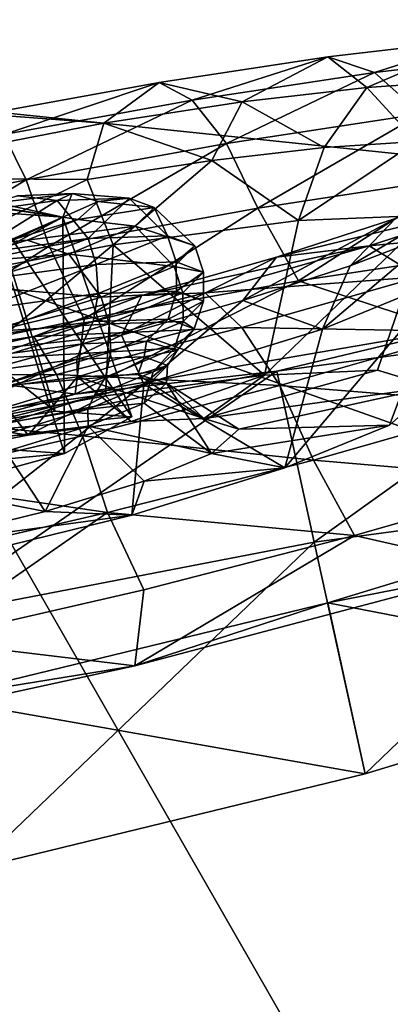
# Model space of a CAD drawing. Header units: metres. Extents: x 0 to 1651, y -1070 to 0.
# Tile 18 of 112: x 601 to 611, y -908 to -880. Entities that reach past the tile are written whole.
import ezdxf

# ---------------------------------------------------------------- set-up
doc = ezdxf.new("R2010")
doc.units = ezdxf.units.M

msp = doc.modelspace()

# ---------------------------------------------------------------- linework, layer by layer
at = {"layer": 'None'}
for points in [[(580.439209, -879.171082, -382.385681), (580.733521, -880.355408, -377.175201), (643.126038, -864.44043, -382.385681)], [(580.733521, -880.355408, -377.175201), (643.46759, -865.614624, -377.175201), (643.126038, -864.44043, -382.385681)], [(709.468689, -893.793701, -60), (643.46759, -865.614624, -377.175201), (580.733521, -880.355408, -377.175201)], [(636.776367, -866.25531, -406), (615.638672, -920.923889, -63), (590.582947, -877.16272, -406)], [(615.638672, -920.923889, -63), (543.202576, -935.981506, -63), (590.582947, -877.16272, -406)], [(554.688477, -931.153809, -60), (606.657959, -920.294556, -60), (580.733521, -880.355408, -377.175201)], [(580.733521, -880.355408, -377.175201), (606.657959, -920.294556, -60), (658.267761, -907.837219, -60)], [(658.267761, -907.837219, -60), (709.468689, -893.793701, -60), (580.733521, -880.355408, -377.175201)]]:
    msp.add_3dface(points, dxfattribs=at)
at = {"layer": 'None012310'}
for points in [[(609.553894, -880.818054, -269.924927), (610.660034, -881.684143, -263.097076), (613.852356, -880.316406, -266.453857)], [(609.553894, -880.818054, -269.924927), (613.852356, -880.316406, -266.453857), (610.876831, -881.258118, -271.860352)], [(610.660034, -881.684143, -263.097076), (613.557739, -881.492676, -259.589233), (613.852356, -880.316406, -266.453857)], [(613.852356, -880.316406, -266.453857), (615.525085, -880.715637, -268.106842), (610.876831, -881.258118, -271.860352)], [(604.775879, -881.549011, -272.404358), (607.131592, -882.095947, -265.94635), (609.553894, -880.818054, -269.924927)], [(604.775879, -881.549011, -272.404358), (609.553894, -880.818054, -269.924927), (605.710083, -882.048523, -274.541534)], [(609.553894, -880.818054, -269.924927), (610.876831, -881.258118, -271.860352), (605.710083, -882.048523, -274.541534)], [(607.131592, -882.095947, -265.94635), (610.660034, -881.684143, -263.097076), (609.553894, -880.818054, -269.924927)], [(615.525085, -880.715637, -268.106842), (612.193604, -882.435608, -273.632385), (610.876831, -881.258118, -271.860352)], [(605.710083, -882.048523, -274.541534), (610.876831, -881.258118, -271.860352), (606.690979, -883.277344, -276.487823)], [(610.876831, -881.258118, -271.860352), (612.193604, -882.435608, -273.632385), (606.690979, -883.277344, -276.487823)], [(599.840942, -882.446045, -273.833954), (603.209473, -882.695923, -267.981628), (604.775879, -881.549011, -272.404358)], [(599.840942, -882.446045, -273.833954), (604.775879, -881.549011, -272.404358), (600.373596, -883.018555, -276.087463)], [(600.373596, -883.018555, -276.087463), (604.775879, -881.549011, -272.404358), (605.710083, -882.048523, -274.541534)], [(603.209473, -882.695923, -267.981628), (607.131592, -882.095947, -265.94635), (604.775879, -881.549011, -272.404358)], [(609.455139, -883.388489, -261.717316), (610.660034, -881.684143, -263.097076), (607.131592, -882.095947, -265.94635)], [(609.455139, -883.388489, -261.717316), (612.067261, -883.215881, -258.555267), (610.660034, -881.684143, -263.097076)], [(612.067261, -883.215881, -258.555267), (613.557739, -881.492676, -259.589233), (610.660034, -881.684143, -263.097076)], [(601.007629, -884.310425, -278.134247), (600.373596, -883.018555, -276.087463), (605.710083, -882.048523, -274.541534)], [(601.007629, -884.310425, -278.134247), (605.710083, -882.048523, -274.541534), (606.690979, -883.277344, -276.487823)], [(607.131592, -882.095947, -265.94635), (603.209473, -882.695923, -267.981628), (606.274475, -883.759766, -264.285767)], [(606.274475, -883.759766, -264.285767), (609.455139, -883.388489, -261.717316), (607.131592, -882.095947, -265.94635)], [(595.218933, -884.24585, -269.520752), (603.209473, -882.695923, -267.981628), (599.840942, -882.446045, -273.833954)], [(612.193604, -882.435608, -273.632385), (607.578125, -885.108704, -277.943665), (606.690979, -883.277344, -276.487823)], [(612.193604, -882.435608, -273.632385), (613.310425, -884.231812, -274.968994), (607.578125, -885.108704, -277.943665)], [(603.209473, -882.695923, -267.981628), (595.218933, -884.24585, -269.520752), (602.739014, -884.300598, -266.120422)], [(603.209473, -882.695923, -267.981628), (602.739014, -884.300598, -266.120422), (606.274475, -883.759766, -264.285767)], [(600.373596, -883.018555, -276.087463), (601.007629, -884.310425, -278.134247), (595.480408, -885.451843, -278.647156)], [(601.657471, -886.184937, -279.658813), (601.007629, -884.310425, -278.134247), (606.690979, -883.277344, -276.487823)], [(606.690979, -883.277344, -276.487823), (607.578125, -885.108704, -277.943665), (601.657471, -886.184937, -279.658813)], [(608.730713, -885.462524, -260.788177), (612.067261, -883.215881, -258.555267), (609.455139, -883.388489, -261.717316)], [(608.730713, -885.462524, -260.788177), (612.4646, -885.306458, -255.546478), (612.067261, -883.215881, -258.555267)], [(606.274475, -883.759766, -264.285767), (608.730713, -885.462524, -260.788177), (609.455139, -883.388489, -261.717316)], [(602.739014, -884.300598, -266.120422), (603.474182, -886.150513, -264.440247), (606.274475, -883.759766, -264.285767)], [(603.474182, -886.150513, -264.440247), (608.730713, -885.462524, -260.788177), (606.274475, -883.759766, -264.285767)], [(595.218933, -884.24585, -269.520752), (595.947693, -887.583252, -266.106018), (602.739014, -884.300598, -266.120422)], [(595.480408, -885.451843, -278.647156), (601.007629, -884.310425, -278.134247), (595.899536, -887.373962, -280.193146)], [(601.007629, -884.310425, -278.134247), (601.657471, -886.184937, -279.658813), (595.899536, -887.373962, -280.193146)], [(595.947693, -887.583252, -266.106018), (603.474182, -886.150513, -264.440247), (602.739014, -884.300598, -266.120422)], [(613.310425, -884.231812, -274.968994), (608.730225, -887.171936, -278.550873), (607.578125, -885.108704, -277.943665)], [(614.361633, -886.32196, -275.537018), (608.730225, -887.171936, -278.550873), (613.310425, -884.231812, -274.968994)], [(611.477295, -885.404114, -232.067566), (614.190186, -884.37146, -235.576401), (610.191833, -886.741821, -233.746399)], [(610.191833, -886.741821, -233.746399), (614.190186, -884.37146, -235.576401), (612.637329, -885.810913, -236.909378)], [(600.761353, -884.756348, -252.799271), (601.887085, -884.895691, -253.923996), (598.849121, -885.308228, -255.91568)], [(602.044495, -885.364624, -247.562897), (602.313538, -884.693359, -250.605057), (600.173035, -884.961853, -252.185043)], [(602.313538, -884.693359, -250.605057), (600.761353, -884.756348, -252.799271), (600.173035, -884.961853, -252.185043)], [(600.761353, -884.756348, -252.799271), (602.313538, -884.693359, -250.605057), (601.887085, -884.895691, -253.923996)], [(602.313538, -884.693359, -250.605057), (603.927979, -884.831421, -250.891357), (601.887085, -884.895691, -253.923996)], [(603.046204, -884.919067, -247.535858), (602.313538, -884.693359, -250.605057), (602.044495, -885.364624, -247.562897)], [(602.313538, -884.693359, -250.605057), (603.046204, -884.919067, -247.535858), (603.927979, -884.831421, -250.891357)], [(598.849121, -885.308228, -255.91568), (601.887085, -884.895691, -253.923996), (599.42926, -886.421509, -256.903473)], [(601.887085, -884.895691, -253.923996), (602.769104, -885.967896, -254.713867), (599.42926, -886.421509, -256.903473)], [(600.086731, -885.062073, -252.088287), (602.044495, -885.364624, -247.562897), (600.173035, -884.961853, -252.185043)], [(601.887085, -884.895691, -253.923996), (603.927979, -884.831421, -250.891357), (602.769104, -885.967896, -254.713867)], [(602.475159, -885.42926, -244.466431), (603.046204, -884.919067, -247.535858), (602.044495, -885.364624, -247.562897)], [(604.633057, -885.091309, -247.598297), (603.046204, -884.919067, -247.535858), (602.475159, -885.42926, -244.466431)], [(603.927979, -884.831421, -250.891357), (605.012878, -885.897278, -251.379883), (602.769104, -885.967896, -254.713867)], [(603.046204, -884.919067, -247.535858), (604.633057, -885.091309, -247.598297), (603.927979, -884.831421, -250.891357)], [(603.927979, -884.831421, -250.891357), (604.633057, -885.091309, -247.598297), (605.012878, -885.897278, -251.379883)], [(610.732361, -886.182251, -225.18042), (614.8479, -884.848145, -228.653), (608.098938, -886.499268, -229.217026)], [(614.8479, -884.848145, -228.653), (611.477295, -885.404114, -232.067566), (608.098938, -886.499268, -229.217026)], [(616.601624, -885.616089, -227.230179), (614.8479, -884.848145, -228.653), (610.732361, -886.182251, -225.18042)], [(601.830566, -890.872681, -253.299637), (600.086731, -885.225159, -252.07283), (595.597839, -885.96991, -253.940262)], [(602.044495, -885.364624, -247.562897), (600.086731, -885.062073, -252.088287), (600.082581, -885.078369, -252.082535)], [(600.086731, -885.225159, -252.07283), (602.044495, -885.364624, -247.562897), (600.082581, -885.078369, -252.082535)], [(601.830566, -890.872681, -253.299637), (604.003784, -891.027466, -248.293381), (600.086731, -885.225159, -252.07283)], [(604.003784, -891.027466, -248.293381), (602.044495, -885.364624, -247.562897), (600.086731, -885.225159, -252.07283)], [(607.578125, -885.108704, -277.943665), (602.656982, -888.263794, -280.406311), (601.657471, -886.184937, -279.658813)], [(604.10144, -885.621033, -244.305023), (604.633057, -885.091309, -247.598297), (602.475159, -885.42926, -244.466431)], [(608.730225, -887.171936, -278.550873), (602.656982, -888.263794, -280.406311), (607.578125, -885.108704, -277.943665)], [(605.787964, -886.182983, -247.759598), (604.633057, -885.091309, -247.598297), (604.10144, -885.621033, -244.305023)], [(604.633057, -885.091309, -247.598297), (605.787964, -886.182983, -247.759598), (605.012878, -885.897278, -251.379883)], [(610.963501, -889.709839, -254.903915), (612.4646, -885.306458, -255.546478), (607.765625, -889.843018, -259.396912)], [(612.4646, -885.306458, -255.546478), (608.730713, -885.462524, -260.788177), (607.765625, -889.843018, -259.396912)], [(610.963501, -889.709839, -254.903915), (612.532104, -890.182617, -248.416702), (612.4646, -885.306458, -255.546478)], [(600.321533, -886.16626, -243.00798), (602.044495, -885.364624, -247.562897), (600.324341, -886.30658, -243.052292)], [(602.044495, -885.364624, -247.562897), (600.321533, -886.16626, -243.00798), (600.326111, -886.151733, -242.998764)], [(600.324341, -886.30658, -243.052292), (602.044495, -885.364624, -247.562897), (602.094299, -892.07312, -243.286407)], [(600.417908, -886.076721, -242.885696), (602.044495, -885.364624, -247.562897), (600.326111, -886.151733, -242.998764)], [(602.044495, -885.364624, -247.562897), (600.417908, -886.076721, -242.885696), (602.475159, -885.42926, -244.466431)], [(600.417908, -886.076721, -242.885696), (601.038635, -886.018433, -242.271683), (602.475159, -885.42926, -244.466431)], [(604.10144, -885.621033, -244.305023), (602.475159, -885.42926, -244.466431), (601.038635, -886.018433, -242.271683)], [(602.044495, -885.364624, -247.562897), (604.003784, -891.027466, -248.293381), (602.094299, -892.07312, -243.286407)], [(607.765625, -889.843018, -259.396912), (608.730713, -885.462524, -260.788177), (603.474182, -886.150513, -264.440247)], [(608.098938, -886.499268, -229.217026), (611.477295, -885.404114, -232.067566), (607.146484, -887.729004, -231.176849)], [(607.146484, -887.729004, -231.176849), (611.477295, -885.404114, -232.067566), (610.191833, -886.741821, -233.746399)], [(602.220276, -886.412476, -241.271683), (604.10144, -885.621033, -244.305023), (601.038635, -886.018433, -242.271683)], [(605.203552, -886.76532, -244.139053), (604.10144, -885.621033, -244.305023), (602.220276, -886.412476, -241.271683)], [(605.203552, -886.76532, -244.139053), (605.787964, -886.182983, -247.759598), (604.10144, -885.621033, -244.305023)], [(612.86499, -887.129089, -240.343277), (609.407227, -888.542114, -235.100296), (612.637329, -885.810913, -236.909378)], [(609.407227, -888.542114, -235.100296), (610.191833, -886.741821, -233.746399), (612.637329, -885.810913, -236.909378)], [(612.151184, -887.058838, -223.475037), (616.601624, -885.616089, -227.230179), (610.732361, -886.182251, -225.18042)], [(596.847717, -891.699341, -255.372559), (601.830566, -890.872681, -253.299637), (595.597839, -885.96991, -253.940262)], [(595.947693, -887.583252, -266.106018), (596.836731, -891.656128, -263.94342), (603.474182, -886.150513, -264.440247)], [(596.836731, -891.656128, -263.94342), (603.260071, -890.433044, -262.524597), (603.474182, -886.150513, -264.440247)], [(602.220276, -886.412476, -241.271683), (601.038635, -886.018433, -242.271683), (598.918457, -886.671753, -240.753174)], [(598.918457, -886.671753, -240.753174), (601.038635, -886.018433, -242.271683), (600.417908, -886.076721, -242.885696)], [(599.42926, -886.421509, -256.903473), (602.769104, -885.967896, -254.713867), (599.624329, -887.163818, -257.080017)], [(602.769104, -885.967896, -254.713867), (602.993835, -886.706238, -254.870972), (599.624329, -887.163818, -257.080017)], [(602.769104, -885.967896, -254.713867), (605.012878, -885.897278, -251.379883), (602.993835, -886.706238, -254.870972)], [(605.012878, -885.897278, -251.379883), (605.257507, -886.634949, -251.507385), (602.993835, -886.706238, -254.870972)], [(603.474182, -886.150513, -264.440247), (603.260071, -890.433044, -262.524597), (607.765625, -889.843018, -259.396912)], [(605.012878, -885.897278, -251.379883), (605.787964, -886.182983, -247.759598), (605.257507, -886.634949, -251.507385)], [(601.657471, -886.184937, -279.658813), (596.375366, -889.555603, -281.032043), (595.899536, -887.373962, -280.193146)], [(602.656982, -888.263794, -280.406311), (596.375366, -889.555603, -281.032043), (601.657471, -886.184937, -279.658813)], [(600.324341, -886.30658, -243.052292), (602.094299, -892.07312, -243.286407), (597.220642, -893.397034, -241.211716)], [(599.287231, -887.302734, -239.278931), (602.220276, -886.412476, -241.271683), (598.918457, -886.671753, -240.753174)], [(603.135437, -887.635498, -240.804291), (602.220276, -886.412476, -241.271683), (599.287231, -887.302734, -239.278931)], [(603.135437, -887.635498, -240.804291), (605.203552, -886.76532, -244.139053), (602.220276, -886.412476, -241.271683)], [(610.732361, -886.182251, -225.18042), (604.284058, -887.587402, -227.180359), (606.084961, -887.507874, -222.699295)], [(608.098938, -886.499268, -229.217026), (604.284058, -887.587402, -227.180359), (610.732361, -886.182251, -225.18042)], [(606.039368, -886.922363, -247.854858), (605.787964, -886.182983, -247.759598), (605.203552, -886.76532, -244.139053)], [(605.787964, -886.182983, -247.759598), (606.039368, -886.922363, -247.854858), (605.257507, -886.634949, -251.507385)], [(610.732361, -886.182251, -225.18042), (606.084961, -887.507874, -222.699295), (612.151184, -887.058838, -223.475037)], [(608.730225, -887.171936, -278.550873), (614.361633, -886.32196, -275.537018), (612.981689, -888.566772, -276.914154)], [(599.624329, -887.163818, -257.080017), (602.993835, -886.706238, -254.870972), (599.737183, -887.984802, -257.016602)], [(602.993835, -886.706238, -254.870972), (603.047424, -887.535278, -254.846451), (599.737183, -887.984802, -257.016602)], [(602.993835, -886.706238, -254.870972), (605.257507, -886.634949, -251.507385), (603.047424, -887.535278, -254.846451)], [(605.257507, -886.634949, -251.507385), (605.27124, -887.465271, -251.542053), (603.047424, -887.535278, -254.846451)], [(604.284058, -887.587402, -227.180359), (608.098938, -886.499268, -229.217026), (603.707642, -888.7099, -229.340927)], [(603.707642, -888.7099, -229.340927), (608.098938, -886.499268, -229.217026), (607.146484, -887.729004, -231.176849)], [(605.257507, -886.634949, -251.507385), (606.039368, -886.922363, -247.854858), (605.27124, -887.465271, -251.542053)], [(605.44989, -887.510742, -244.202286), (605.203552, -886.76532, -244.139053), (603.135437, -887.635498, -240.804291)], [(605.44989, -887.510742, -244.202286), (606.039368, -886.922363, -247.854858), (605.203552, -886.76532, -244.139053)], [(606.039368, -886.922363, -247.854858), (606.03949, -887.748413, -247.953888), (605.27124, -887.465271, -251.542053)], [(606.03949, -887.748413, -247.953888), (606.039368, -886.922363, -247.854858), (605.44989, -887.510742, -244.202286)], [(610.191833, -886.741821, -233.746399), (609.407227, -888.542114, -235.100296), (607.146484, -887.729004, -231.176849)], [(602.399231, -890.388916, -280.787476), (602.656982, -888.263794, -280.406311), (608.730225, -887.171936, -278.550873)], [(602.399231, -890.388916, -280.787476), (608.730225, -887.171936, -278.550873), (612.981689, -888.566772, -276.914154)], [(612.151184, -887.058838, -223.475037), (606.084961, -887.507874, -222.699295), (607.125671, -888.49231, -220.792023)], [(613.55072, -888.613342, -222.102066), (612.151184, -887.058838, -223.475037), (607.125671, -888.49231, -220.792023)], [(608.344055, -892.475952, -237.434906), (609.407227, -888.542114, -235.100296), (612.86499, -887.129089, -240.343277)], [(612.86499, -887.129089, -240.343277), (611.305237, -891.26532, -241.929001), (608.344055, -892.475952, -237.434906)], [(612.532104, -890.182617, -248.416702), (611.305237, -891.26532, -241.929001), (612.86499, -887.129089, -240.343277)], [(599.91095, -888.614197, -238.61351), (603.135437, -887.635498, -240.804291), (599.287231, -887.302734, -239.278931)], [(599.737183, -887.984802, -257.016602), (603.047424, -887.535278, -254.846451), (599.742371, -888.754883, -256.703918)], [(603.047424, -887.535278, -254.846451), (602.906799, -888.325134, -254.629318), (599.742371, -888.754883, -256.703918)], [(604.284058, -887.587402, -227.180359), (601.225403, -888.747925, -221.267944), (606.084961, -887.507874, -222.699295)], [(606.084961, -887.507874, -222.699295), (601.225403, -888.747925, -221.267944), (607.125671, -888.49231, -220.792023)], [(603.047424, -887.535278, -254.846451), (605.27124, -887.465271, -251.542053), (602.906799, -888.325134, -254.629318)], [(605.27124, -887.465271, -251.542053), (605.032654, -888.258179, -251.470444), (602.906799, -888.325134, -254.629318)], [(603.363464, -888.388611, -240.837921), (605.44989, -887.510742, -244.202286), (603.135437, -887.635498, -240.804291)], [(605.460266, -888.325623, -244.365494), (605.44989, -887.510742, -244.202286), (603.363464, -888.388611, -240.837921)], [(605.27124, -887.465271, -251.542053), (606.03949, -887.748413, -247.953888), (605.032654, -888.258179, -251.470444)], [(605.460266, -888.325623, -244.365494), (606.03949, -887.748413, -247.953888), (605.44989, -887.510742, -244.202286)], [(601.225403, -888.747925, -221.267944), (604.284058, -887.587402, -227.180359), (596.374634, -889.506714, -225.638397)], [(596.374634, -889.506714, -225.638397), (604.284058, -887.587402, -227.180359), (603.707642, -888.7099, -229.340927)], [(603.363464, -888.388611, -240.837921), (603.135437, -887.635498, -240.804291), (599.91095, -888.614197, -238.61351)], [(607.146484, -887.729004, -231.176849), (604.343201, -890.105957, -231.446365), (603.707642, -888.7099, -229.340927)], [(609.407227, -888.542114, -235.100296), (604.343201, -890.105957, -231.446365), (607.146484, -887.729004, -231.176849)], [(606.03949, -887.748413, -247.953888), (605.766663, -888.529663, -248.040359), (605.032654, -888.258179, -251.470444)], [(605.766663, -888.529663, -248.040359), (606.03949, -887.748413, -247.953888), (605.460266, -888.325623, -244.365494)], [(596.375366, -889.555603, -281.032043), (602.656982, -888.263794, -280.406311), (602.399231, -890.388916, -280.787476)], [(599.742371, -888.754883, -256.703918), (602.906799, -888.325134, -254.629318), (600.044128, -889.294678, -256.039551)], [(600.110352, -889.375977, -238.627701), (603.363464, -888.388611, -240.837921), (599.91095, -888.614197, -238.61351)], [(602.906799, -888.325134, -254.629318), (602.608337, -888.957886, -254.267578), (600.044128, -889.294678, -256.039551)], [(603.410522, -889.188049, -241.060333), (603.363464, -888.388611, -240.837921), (600.110352, -889.375977, -238.627701)], [(602.906799, -888.325134, -254.629318), (605.032654, -888.258179, -251.470444), (602.608337, -888.957886, -254.267578)], [(605.032654, -888.258179, -251.470444), (604.42041, -888.883789, -251.710312), (602.608337, -888.957886, -254.267578)], [(603.410522, -889.188049, -241.060333), (605.460266, -888.325623, -244.365494), (603.363464, -888.388611, -240.837921)], [(605.213379, -889.080688, -244.609894), (605.460266, -888.325623, -244.365494), (603.410522, -889.188049, -241.060333)], [(605.032654, -888.258179, -251.470444), (605.766663, -888.529663, -248.040359), (604.42041, -888.883789, -251.710312)], [(605.213379, -889.080688, -244.609894), (605.766663, -888.529663, -248.040359), (605.460266, -888.325623, -244.365494)], [(601.225403, -888.747925, -221.267944), (601.870667, -889.833191, -219.244202), (607.125671, -888.49231, -220.792023)], [(607.125671, -888.49231, -220.792023), (601.870667, -889.833191, -219.244202), (608.198608, -890.139954, -219.244659)], [(602.399231, -890.388916, -280.787476), (612.981689, -888.566772, -276.914154), (608.115295, -889.737061, -276.049744)], [(604.343201, -890.105957, -231.446365), (609.407227, -888.542114, -235.100296), (608.344055, -892.475952, -237.434906)], [(605.766663, -888.529663, -248.040359), (605.284851, -889.14856, -248.101868), (604.42041, -888.883789, -251.710312)], [(605.284851, -889.14856, -248.101868), (605.766663, -888.529663, -248.040359), (605.213379, -889.080688, -244.609894)], [(608.198608, -890.139954, -219.244659), (613.55072, -888.613342, -222.102066), (607.125671, -888.49231, -220.792023)], [(608.115295, -889.737061, -276.049744), (612.981689, -888.566772, -276.914154), (617.752075, -888.441772, -269.624817)], [(608.115295, -889.737061, -276.049744), (617.752075, -888.441772, -269.624817), (609.173096, -894.585754, -276.658905)], [(614.724243, -890.667419, -221.287369), (613.55072, -888.613342, -222.102066), (608.198608, -890.139954, -219.244659)], [(617.752075, -888.441772, -269.624817), (618.809937, -893.290466, -270.233978), (609.173096, -894.585754, -276.658905)], [(603.707642, -888.7099, -229.340927), (596.90448, -891.938477, -229.777893), (596.374634, -889.506714, -225.638397)], [(596.449524, -889.846008, -220.820847), (601.225403, -888.747925, -221.267944), (596.374634, -889.506714, -225.638397)], [(601.870667, -889.833191, -219.244202), (601.225403, -888.747925, -221.267944), (596.449524, -889.846008, -220.820847)], [(604.343201, -890.105957, -231.446365), (596.90448, -891.938477, -229.777893), (603.707642, -888.7099, -229.340927)], [(602.608337, -888.957886, -254.267578), (604.42041, -888.883789, -251.710312), (602.446777, -889.391785, -254.063095)], [(604.42041, -888.883789, -251.710312), (604.355896, -889.331665, -251.226288), (602.446777, -889.391785, -254.063095)], [(604.42041, -888.883789, -251.710312), (605.284851, -889.14856, -248.101868), (604.355896, -889.331665, -251.226288)], [(600.044128, -889.294678, -256.039551), (602.608337, -888.957886, -254.267578), (599.60498, -889.77771, -255.926163)], [(602.608337, -888.957886, -254.267578), (602.446777, -889.391785, -254.063095), (599.60498, -889.77771, -255.926163)], [(600.214661, -890.15802, -238.888992), (603.410522, -889.188049, -241.060333), (600.110352, -889.375977, -238.627701)], [(603.253906, -889.90509, -241.450287), (603.410522, -889.188049, -241.060333), (600.214661, -890.15802, -238.888992)], [(604.610474, -889.749023, -244.493149), (605.213379, -889.080688, -244.609894), (603.253906, -889.90509, -241.450287)], [(603.253906, -889.90509, -241.450287), (605.213379, -889.080688, -244.609894), (603.410522, -889.188049, -241.060333)], [(605.284851, -889.14856, -248.101868), (605.015442, -889.574768, -248.145874), (604.355896, -889.331665, -251.226288)], [(604.610474, -889.749023, -244.493149), (605.284851, -889.14856, -248.101868), (605.213379, -889.080688, -244.609894)], [(605.015442, -889.574768, -248.145874), (605.284851, -889.14856, -248.101868), (604.610474, -889.749023, -244.493149)], [(599.60498, -889.77771, -255.926163), (602.446777, -889.391785, -254.063095), (600.035034, -890.215576, -255.706207)], [(602.446777, -889.391785, -254.063095), (602.461731, -889.896667, -254.030258), (600.035034, -890.215576, -255.706207)], [(602.446777, -889.391785, -254.063095), (604.355896, -889.331665, -251.226288), (602.461731, -889.896667, -254.030258)], [(604.355896, -889.331665, -251.226288), (604.175598, -889.826843, -251.610123), (602.461731, -889.896667, -254.030258)], [(604.355896, -889.331665, -251.226288), (605.015442, -889.574768, -248.145874), (604.175598, -889.826843, -251.610123)], [(591.246216, -892.822327, -280.785492), (596.375366, -889.555603, -281.032043), (602.399231, -890.388916, -280.787476)], [(596.888062, -891.903198, -278.304474), (602.399231, -890.388916, -280.787476), (608.115295, -889.737061, -276.049744)], [(596.888062, -891.903198, -278.304474), (608.115295, -889.737061, -276.049744), (597.945862, -896.751892, -278.913635)], [(608.115295, -889.737061, -276.049744), (609.173096, -894.585754, -276.658905), (597.945862, -896.751892, -278.913635)], [(602.933167, -890.43634, -241.935257), (604.610474, -889.749023, -244.493149), (603.253906, -889.90509, -241.450287)], [(604.518188, -890.070313, -245.065247), (604.610474, -889.749023, -244.493149), (602.933167, -890.43634, -241.935257)], [(605.015442, -889.574768, -248.145874), (604.990295, -890.076843, -248.205399), (604.175598, -889.826843, -251.610123)], [(604.990295, -890.076843, -248.205399), (605.015442, -889.574768, -248.145874), (604.518188, -890.070313, -245.065247)], [(604.518188, -890.070313, -245.065247), (605.015442, -889.574768, -248.145874), (604.610474, -889.749023, -244.493149)], [(610.963501, -889.709839, -254.903915), (606.044983, -891.07959, -252.542297), (612.532104, -890.182617, -248.416702)], [(610.963501, -889.709839, -254.903915), (607.765625, -889.843018, -259.396912), (606.044983, -891.07959, -252.542297)], [(596.706177, -891.02063, -218.760727), (601.870667, -889.833191, -219.244202), (596.449524, -889.846008, -220.820847)], [(602.60199, -891.568054, -217.596237), (601.870667, -889.833191, -219.244202), (596.706177, -891.02063, -218.760727)], [(601.069519, -891.546692, -257.464294), (600.035034, -890.215576, -255.706207), (602.461731, -889.896667, -254.030258)], [(602.933167, -890.43634, -241.935257), (603.253906, -889.90509, -241.450287), (600.19873, -890.832397, -239.374557)], [(600.19873, -890.832397, -239.374557), (603.253906, -889.90509, -241.450287), (600.214661, -890.15802, -238.888992)], [(602.461731, -889.896667, -254.030258), (603.983398, -891.164246, -255.448181), (601.069519, -891.546692, -257.464294)], [(601.870667, -889.833191, -219.244202), (602.60199, -891.568054, -217.596237), (608.198608, -890.139954, -219.244659)], [(604.175598, -889.826843, -251.610123), (606.044983, -891.07959, -252.542297), (602.461731, -889.896667, -254.030258)], [(606.044983, -891.07959, -252.542297), (603.983398, -891.164246, -255.448181), (602.461731, -889.896667, -254.030258)], [(604.354919, -890.643188, -244.800415), (604.518188, -890.070313, -245.065247), (602.758484, -890.810669, -242.227798)], [(602.758484, -890.810669, -242.227798), (604.518188, -890.070313, -245.065247), (602.933167, -890.43634, -241.935257)], [(607.765625, -889.843018, -259.396912), (603.260071, -890.433044, -262.524597), (603.983398, -891.164246, -255.448181)], [(607.765625, -889.843018, -259.396912), (603.983398, -891.164246, -255.448181), (606.044983, -891.07959, -252.542297)], [(604.175598, -889.826843, -251.610123), (604.990295, -890.076843, -248.205399), (606.044983, -891.07959, -252.542297)], [(604.354919, -890.643188, -244.800415), (604.990295, -890.076843, -248.205399), (604.518188, -890.070313, -245.065247)], [(596.664063, -890.858521, -256.442139), (600.035034, -890.215576, -255.706207), (601.069519, -891.546692, -257.464294)], [(596.90448, -891.938477, -229.777893), (604.343201, -890.105957, -231.446365), (597.654724, -895.379639, -232.884491)], [(604.343201, -890.105957, -231.446365), (604.003235, -893.816101, -234.305634), (597.654724, -895.379639, -232.884491)], [(608.198608, -890.139954, -219.244659), (602.60199, -891.568054, -217.596237), (609.148682, -892.257813, -218.310669)], [(604.003235, -893.816101, -234.305634), (604.343201, -890.105957, -231.446365), (608.344055, -892.475952, -237.434906)], [(604.990295, -890.076843, -248.205399), (604.354919, -890.643188, -244.800415), (606.26239, -892.069031, -244.288834)], [(607.036194, -891.381775, -248.415726), (604.990295, -890.076843, -248.205399), (606.26239, -892.069031, -244.288834)], [(604.990295, -890.076843, -248.205399), (607.036194, -891.381775, -248.415726), (606.044983, -891.07959, -252.542297)], [(606.044983, -891.07959, -252.542297), (607.036194, -891.381775, -248.415726), (612.532104, -890.182617, -248.416702)], [(612.532104, -890.182617, -248.416702), (607.036194, -891.381775, -248.415726), (611.305237, -891.26532, -241.929001)], [(609.148682, -892.257813, -218.310669), (614.724243, -890.667419, -221.287369), (608.198608, -890.139954, -219.244659)], [(591.246216, -892.822327, -280.785492), (602.399231, -890.388916, -280.787476), (596.888062, -891.903198, -278.304474)], [(603.260071, -890.433044, -262.524597), (596.836731, -891.656128, -263.94342), (601.069519, -891.546692, -257.464294)], [(600.46228, -891.19812, -240.162369), (602.933167, -890.43634, -241.935257), (600.19873, -890.832397, -239.374557)], [(602.758484, -890.810669, -242.227798), (602.933167, -890.43634, -241.935257), (600.46228, -891.19812, -240.162369)], [(603.260071, -890.433044, -262.524597), (601.069519, -891.546692, -257.464294), (603.983398, -891.164246, -255.448181)], [(596.983826, -892.3255, -258.360077), (596.664063, -890.858521, -256.442139), (601.069519, -891.546692, -257.464294)], [(604.003784, -891.027466, -248.293381), (601.830566, -890.872681, -253.299637), (596.847717, -891.699341, -255.372559)], [(602.768555, -891.293396, -242.379684), (602.758484, -890.810669, -242.227798), (600.014832, -891.643433, -240.363708)], [(600.014832, -891.643433, -240.363708), (602.758484, -890.810669, -242.227798), (600.46228, -891.19812, -240.162369)], [(602.768555, -891.293396, -242.379684), (604.354919, -890.643188, -244.800415), (602.758484, -890.810669, -242.227798)], [(606.26239, -892.069031, -244.288834), (604.354919, -890.643188, -244.800415), (602.768555, -891.293396, -242.379684)], [(609.148682, -892.257813, -218.310669), (615.790527, -892.82605, -221.28447), (614.724243, -890.667419, -221.287369)], [(597.101868, -892.832642, -217.081345), (602.60199, -891.568054, -217.596237), (596.706177, -891.02063, -218.760727)], [(602.094299, -892.07312, -243.286407), (604.003784, -891.027466, -248.293381), (596.847717, -891.699341, -255.372559)], [(600.430176, -892.014221, -240.702881), (602.768555, -891.293396, -242.379684), (600.014832, -891.643433, -240.363708)], [(600.430176, -892.014221, -240.702881), (601.546204, -893.716492, -239.365097), (602.768555, -891.293396, -242.379684)], [(601.546204, -893.716492, -239.365097), (604.353882, -892.850586, -241.382248), (602.768555, -891.293396, -242.379684)], [(602.768555, -891.293396, -242.379684), (604.353882, -892.850586, -241.382248), (606.26239, -892.069031, -244.288834)], [(607.036194, -891.381775, -248.415726), (606.26239, -892.069031, -244.288834), (611.305237, -891.26532, -241.929001)], [(611.305237, -891.26532, -241.929001), (606.26239, -892.069031, -244.288834), (608.344055, -892.475952, -237.434906)], [(602.094299, -892.07312, -243.286407), (596.847717, -891.699341, -255.372559), (591.97406, -893.023254, -253.297867)], [(596.836731, -891.656128, -263.94342), (596.983826, -892.3255, -258.360077), (601.069519, -891.546692, -257.464294)], [(603.31842, -893.745483, -216.59343), (602.60199, -891.568054, -217.596237), (597.101868, -892.832642, -217.081345)], [(602.60199, -891.568054, -217.596237), (603.31842, -893.745483, -216.59343), (609.148682, -892.257813, -218.310669)], [(601.546204, -893.716492, -239.365097), (600.430176, -892.014221, -240.702881), (597.098022, -892.833801, -239.965744)], [(597.220642, -893.397034, -241.211716), (602.094299, -892.07312, -243.286407), (591.97406, -893.023254, -253.297867)], [(603.31842, -893.745483, -216.59343), (610.317871, -894.398865, -218.268631), (609.148682, -892.257813, -218.310669)], [(606.26239, -892.069031, -244.288834), (604.353882, -892.850586, -241.382248), (608.344055, -892.475952, -237.434906)], [(610.317871, -894.398865, -218.268631), (615.790527, -892.82605, -221.28447), (609.148682, -892.257813, -218.310669)], [(608.344055, -892.475952, -237.434906), (604.353882, -892.850586, -241.382248), (604.003235, -893.816101, -234.305634)], [(597.50769, -894.710327, -238.46785), (601.546204, -893.716492, -239.365097), (597.098022, -892.833801, -239.965744)], [(597.588684, -895.062927, -216.057037), (603.31842, -893.745483, -216.59343), (597.101868, -892.832642, -217.081345)], [(604.353882, -892.850586, -241.382248), (601.546204, -893.716492, -239.365097), (604.003235, -893.816101, -234.305634)], [(610.317871, -894.398865, -218.268631), (614.46991, -895.341125, -220.40686), (615.790527, -892.82605, -221.28447)], [(609.173096, -894.585754, -276.658905), (618.809937, -893.290466, -270.233978), (610.615845, -901.153076, -221.878662)], [(610.615845, -901.153076, -221.878662), (618.809937, -893.290466, -270.233978), (619.914185, -898.316895, -228.306992)], [(618.856323, -893.468201, -227.697845), (614.46991, -895.341125, -220.40686), (609.558044, -896.304382, -221.269516)], [(619.914185, -898.316895, -228.306992), (618.856323, -893.468201, -227.697845), (609.558044, -896.304382, -221.269516)], [(604.003235, -893.816101, -234.305634), (601.546204, -893.716492, -239.365097), (597.50769, -894.710327, -238.46785)], [(597.654724, -895.379639, -232.884491), (604.003235, -893.816101, -234.305634), (597.50769, -894.710327, -238.46785)], [(598.093811, -897.377991, -215.783035), (603.31842, -893.745483, -216.59343), (597.588684, -895.062927, -216.057037)], [(598.093811, -897.377991, -215.783035), (604.342407, -895.935852, -216.411041), (603.31842, -893.745483, -216.59343)], [(604.342407, -895.935852, -216.411041), (610.317871, -894.398865, -218.268631), (603.31842, -893.745483, -216.59343)], [(604.342407, -895.935852, -216.411041), (604.091553, -898.092407, -216.529755), (610.317871, -894.398865, -218.268631)], [(604.091553, -898.092407, -216.529755), (614.46991, -895.341125, -220.40686), (610.317871, -894.398865, -218.268631)], [(597.945862, -896.751892, -278.913635), (609.173096, -894.585754, -276.658905), (599.507507, -903.860291, -219.619919)], [(599.507507, -903.860291, -219.619919), (609.173096, -894.585754, -276.658905), (610.615845, -901.153076, -221.878662)], [(614.46991, -895.341125, -220.40686), (604.091553, -898.092407, -216.529755), (609.558044, -896.304382, -221.269516)], [(604.091553, -898.092407, -216.529755), (604.342407, -895.935852, -216.411041), (598.093811, -897.377991, -215.783035)], [(609.558044, -896.304382, -221.269516), (604.091553, -898.092407, -216.529755), (598.449707, -899.011597, -219.010773)], [(610.615845, -901.153076, -221.878662), (609.558044, -896.304382, -221.269516), (598.449707, -899.011597, -219.010773)], [(610.615845, -901.153076, -221.878662), (619.914185, -898.316895, -228.306992), (609.558044, -896.304382, -221.269516)], [(592.938538, -900.525879, -216.527756), (604.091553, -898.092407, -216.529755), (598.093811, -897.377991, -215.783035)], [(604.091553, -898.092407, -216.529755), (592.938538, -900.525879, -216.527756), (598.449707, -899.011597, -219.010773)], [(599.507507, -903.860291, -219.619919), (610.615845, -901.153076, -221.878662), (598.449707, -899.011597, -219.010773)]]:
    msp.add_3dface(points, dxfattribs=at)

doc.saveas('drawing.dxf')
